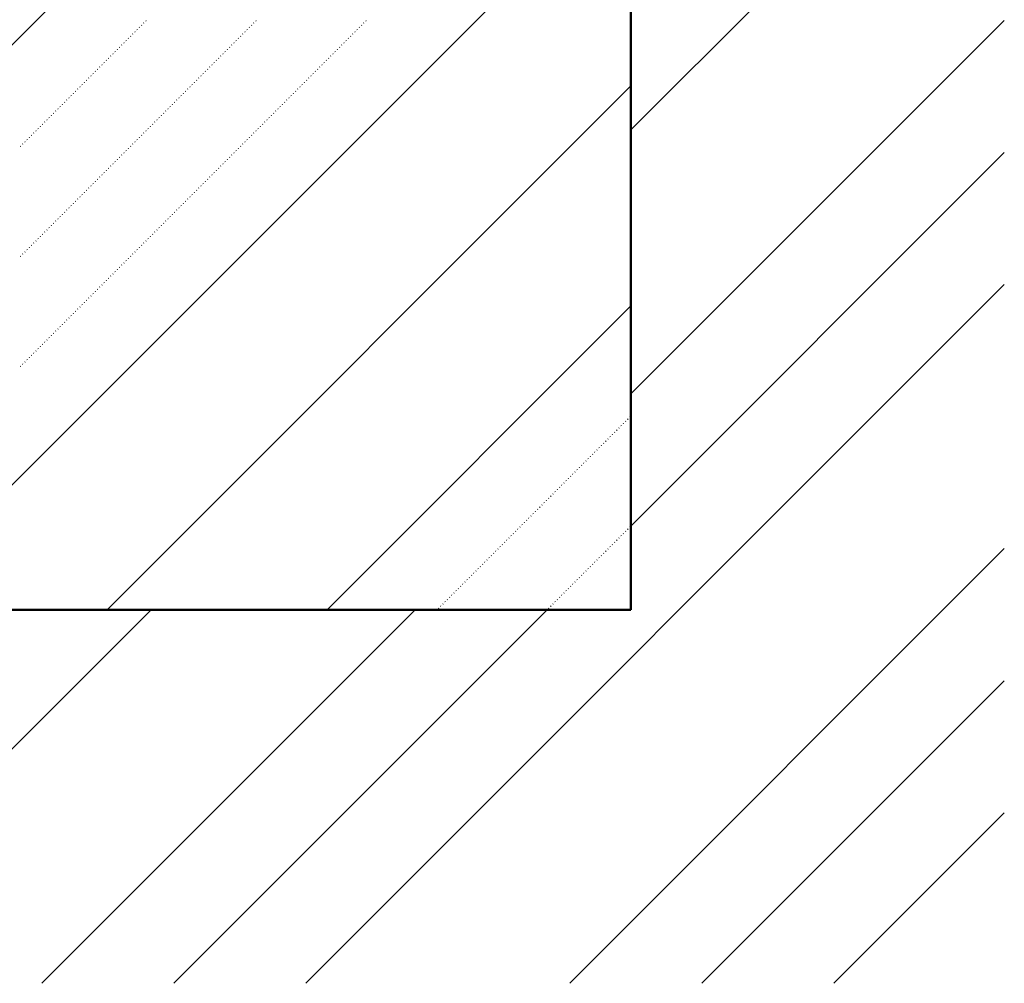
# Model space of a CAD drawing. Header units: millimetres. Extents: x 0 to 1260, y 0 to 297.
# Tile 82 of 104: x 314.62 to 322.53, y 207.86 to 215.6. Entities that reach past the tile are written whole.
import ezdxf

# ---------------------------------------------------------------- set-up
doc = ezdxf.new("R2010")
doc.units = ezdxf.units.MM
for name, pattern in [('K5LT32802', [0]), ('K5LT32806', [0]), ('K5LT_BASIC', [0])]:
    doc.linetypes.add(name, pattern=pattern)
doc.layers.add('Системный слой', color=7, linetype='Continuous')

# ---------------------------------------------------------------- blocks, each defined once
blk = doc.blocks.new('U100')
at = {"layer": 'Системный слой', "color": 7, "linetype": 'K5LT32802', "lineweight": 9}
for p, q in [((310.0195, 210.8637), (319.532, 220.3762)), ((313.555, 210.8637), (319.532, 216.8407)), ((315.3228, 210.8637), (319.532, 215.0729)), ((317.0906, 210.8637), (319.532, 213.3052))]:
    blk.add_line(p, q, dxfattribs=at)
at = {"layer": 'Системный слой', "color": 7, "linetype": 'K5LT32806', "lineweight": 18}
for p, q in [((315.6335, 215.5939), (315.6371, 215.5974)), ((316.5174, 215.5939), (316.5209, 215.5974)), ((317.4013, 215.5939), (317.4048, 215.5974)), ((315.5451, 215.5055), (315.5487, 215.509)), ((315.5628, 215.5231), (315.5664, 215.5267)), ((315.5805, 215.5408), (315.584, 215.5444)), ((315.5982, 215.5585), (315.6017, 215.562)), ((315.6159, 215.5762), (315.6194, 215.5797)), ((316.429, 215.5055), (316.4326, 215.509)), ((316.4467, 215.5231), (316.4502, 215.5267)), ((316.4644, 215.5408), (316.4679, 215.5444)), ((316.4821, 215.5585), (316.4856, 215.562)), ((316.4997, 215.5762), (316.5033, 215.5797)), ((317.3129, 215.5055), (317.3164, 215.509)), ((317.3306, 215.5231), (317.3341, 215.5267)), ((317.3483, 215.5408), (317.3518, 215.5444)), ((317.3659, 215.5585), (317.3695, 215.562)), ((317.3836, 215.5762), (317.3872, 215.5797)), ((315.4744, 215.4348), (315.478, 215.4383)), ((315.4921, 215.4524), (315.4956, 215.456)), ((315.5098, 215.4701), (315.5133, 215.4736)), ((315.5275, 215.4878), (315.531, 215.4913)), ((316.3583, 215.4348), (316.3619, 215.4383)), ((316.376, 215.4524), (316.3795, 215.456)), ((316.3937, 215.4701), (316.3972, 215.4736)), ((316.4113, 215.4878), (316.4149, 215.4913)), ((317.2422, 215.4348), (317.2457, 215.4383)), ((317.2599, 215.4524), (317.2634, 215.456)), ((317.2776, 215.4701), (317.2811, 215.4736)), ((317.2952, 215.4878), (317.2988, 215.4913)), ((315.386, 215.3464), (315.3896, 215.3499)), ((315.4037, 215.364), (315.4073, 215.3676)), ((315.4214, 215.3817), (315.4249, 215.3853)), ((315.4391, 215.3994), (315.4426, 215.4029)), ((315.4568, 215.4171), (315.4603, 215.4206)), ((316.2699, 215.3464), (316.2735, 215.3499)), ((316.2876, 215.364), (316.2911, 215.3676)), ((316.3053, 215.3817), (316.3088, 215.3853)), ((316.323, 215.3994), (316.3265, 215.4029)), ((316.3406, 215.4171), (316.3442, 215.4206)), ((317.1538, 215.3464), (317.1573, 215.3499)), ((317.1715, 215.364), (317.175, 215.3676)), ((317.1892, 215.3817), (317.1927, 215.3853)), ((317.2068, 215.3994), (317.2104, 215.4029)), ((317.2245, 215.4171), (317.2281, 215.4206)), ((315.3153, 215.2757), (315.3189, 215.2792)), ((315.333, 215.2933), (315.3365, 215.2969)), ((315.3507, 215.311), (315.3542, 215.3145)), ((315.3684, 215.3287), (315.3719, 215.3322)), ((316.1992, 215.2757), (316.2028, 215.2792)), ((316.2169, 215.2933), (316.2204, 215.2969)), ((316.2346, 215.311), (316.2381, 215.3145)), ((316.2522, 215.3287), (316.2558, 215.3322)), ((317.0831, 215.2757), (317.0866, 215.2792)), ((317.1008, 215.2933), (317.1043, 215.2969)), ((317.1185, 215.311), (317.122, 215.3145)), ((317.1361, 215.3287), (317.1397, 215.3322)), ((315.2269, 215.1873), (315.2305, 215.1908)), ((315.2446, 215.2049), (315.2482, 215.2085)), ((315.2623, 215.2226), (315.2658, 215.2262)), ((315.28, 215.2403), (315.2835, 215.2438)), ((315.2977, 215.258), (315.3012, 215.2615)), ((316.1108, 215.1873), (316.1144, 215.1908)), ((316.1285, 215.2049), (316.132, 215.2085)), ((316.1462, 215.2226), (316.1497, 215.2262)), ((316.1639, 215.2403), (316.1674, 215.2438)), ((316.1815, 215.258), (316.1851, 215.2615)), ((316.9947, 215.1873), (316.9982, 215.1908)), ((317.0124, 215.2049), (317.0159, 215.2085)), ((317.0301, 215.2226), (317.0336, 215.2262)), ((317.0477, 215.2403), (317.0513, 215.2438)), ((317.0654, 215.258), (317.069, 215.2615)), ((315.1562, 215.1166), (315.1598, 215.1201)), ((315.1739, 215.1342), (315.1774, 215.1378)), ((315.1916, 215.1519), (315.1951, 215.1554)), ((315.2093, 215.1696), (315.2128, 215.1731)), ((316.0401, 215.1166), (316.0437, 215.1201)), ((316.0578, 215.1342), (316.0613, 215.1378)), ((316.0755, 215.1519), (316.079, 215.1554)), ((316.0932, 215.1696), (316.0967, 215.1731)), ((316.924, 215.1166), (316.9275, 215.1201)), ((316.9417, 215.1342), (316.9452, 215.1378)), ((316.9594, 215.1519), (316.9629, 215.1554)), ((316.977, 215.1696), (316.9806, 215.1731)), ((315.0678, 215.0282), (315.0714, 215.0317)), ((315.0855, 215.0458), (315.0891, 215.0494)), ((315.1032, 215.0635), (315.1067, 215.0671)), ((315.1209, 215.0812), (315.1244, 215.0847)), ((315.1386, 215.0989), (315.1421, 215.1024)), ((315.9517, 215.0282), (315.9553, 215.0317)), ((315.9694, 215.0458), (315.9729, 215.0494)), ((315.9871, 215.0635), (315.9906, 215.0671)), ((316.0048, 215.0812), (316.0083, 215.0847)), ((316.0224, 215.0989), (316.026, 215.1024)), ((316.8356, 215.0282), (316.8391, 215.0317)), ((316.8533, 215.0458), (316.8568, 215.0494)), ((316.871, 215.0635), (316.8745, 215.0671)), ((316.8886, 215.0812), (316.8922, 215.0847)), ((316.9063, 215.0989), (316.9099, 215.1024)), ((314.9971, 214.9575), (315.0007, 214.961)), ((315.0148, 214.9751), (315.0183, 214.9787)), ((315.0325, 214.9928), (315.036, 214.9963)), ((315.0502, 215.0105), (315.0537, 215.014)), ((315.881, 214.9575), (315.8846, 214.961)), ((315.8987, 214.9751), (315.9022, 214.9787)), ((315.9164, 214.9928), (315.9199, 214.9963)), ((315.9341, 215.0105), (315.9376, 215.014)), ((316.7649, 214.9575), (316.7684, 214.961)), ((316.7826, 214.9751), (316.7861, 214.9787)), ((316.8003, 214.9928), (316.8038, 214.9963)), ((316.8179, 215.0105), (316.8215, 215.014)), ((314.9087, 214.8691), (314.9123, 214.8726)), ((314.9264, 214.8867), (314.93, 214.8903)), ((314.9441, 214.9044), (314.9476, 214.908)), ((314.9618, 214.9221), (314.9653, 214.9256)), ((314.9795, 214.9398), (314.983, 214.9433)), ((315.7926, 214.8691), (315.7962, 214.8726)), ((315.8103, 214.8867), (315.8138, 214.8903)), ((315.828, 214.9044), (315.8315, 214.908)), ((315.8457, 214.9221), (315.8492, 214.9256)), ((315.8633, 214.9398), (315.8669, 214.9433)), ((316.6765, 214.8691), (316.68, 214.8726)), ((316.6942, 214.8867), (316.6977, 214.8903)), ((316.7119, 214.9044), (316.7154, 214.908)), ((316.7295, 214.9221), (316.7331, 214.9256)), ((316.7472, 214.9398), (316.7508, 214.9433)), ((314.838, 214.7984), (314.8416, 214.8019)), ((314.8557, 214.816), (314.8592, 214.8196)), ((314.8734, 214.8337), (314.8769, 214.8372)), ((314.8911, 214.8514), (314.8946, 214.8549)), ((315.7219, 214.7984), (315.7255, 214.8019)), ((315.7396, 214.816), (315.7431, 214.8196)), ((315.7573, 214.8337), (315.7608, 214.8372)), ((315.775, 214.8514), (315.7785, 214.8549)), ((316.6058, 214.7984), (316.6093, 214.8019)), ((316.6235, 214.816), (316.627, 214.8196)), ((316.6412, 214.8337), (316.6447, 214.8372)), ((316.6588, 214.8514), (316.6624, 214.8549)), ((314.7496, 214.71), (314.7532, 214.7135)), ((314.7673, 214.7276), (314.7709, 214.7312)), ((314.785, 214.7453), (314.7885, 214.7489)), ((314.8027, 214.763), (314.8062, 214.7665)), ((314.8204, 214.7807), (314.8239, 214.7842)), ((315.6335, 214.71), (315.6371, 214.7135)), ((315.6512, 214.7276), (315.6547, 214.7312)), ((315.6689, 214.7453), (315.6724, 214.7489)), ((315.6866, 214.763), (315.6901, 214.7665)), ((315.7042, 214.7807), (315.7078, 214.7842)), ((316.5174, 214.71), (316.5209, 214.7135)), ((316.5351, 214.7276), (316.5386, 214.7312)), ((316.5528, 214.7453), (316.5563, 214.7489)), ((316.5704, 214.763), (316.574, 214.7665)), ((316.5881, 214.7807), (316.5917, 214.7842)), ((314.6789, 214.6393), (314.6825, 214.6428)), ((314.6966, 214.6569), (314.7001, 214.6605)), ((314.7143, 214.6746), (314.7178, 214.6781)), ((314.732, 214.6923), (314.7355, 214.6958)), ((315.5628, 214.6393), (315.5664, 214.6428)), ((315.5805, 214.6569), (315.584, 214.6605)), ((315.5982, 214.6746), (315.6017, 214.6781)), ((315.6159, 214.6923), (315.6194, 214.6958)), ((316.4467, 214.6393), (316.4502, 214.6428)), ((316.4644, 214.6569), (316.4679, 214.6605)), ((316.4821, 214.6746), (316.4856, 214.6781)), ((316.4997, 214.6923), (316.5033, 214.6958)), ((314.6259, 214.5862), (314.6294, 214.5898)), ((314.6436, 214.6039), (314.6471, 214.6074)), ((314.6613, 214.6216), (314.6648, 214.6251)), ((315.4744, 214.5509), (315.478, 214.5544)), ((315.4921, 214.5685), (315.4956, 214.5721)), ((315.5098, 214.5862), (315.5133, 214.5898)), ((315.5275, 214.6039), (315.531, 214.6074)), ((315.5451, 214.6216), (315.5487, 214.6251)), ((316.3583, 214.5509), (316.3619, 214.5544)), ((316.376, 214.5685), (316.3795, 214.5721)), ((316.3937, 214.5862), (316.3972, 214.5898)), ((316.4113, 214.6039), (316.4149, 214.6074)), ((316.429, 214.6216), (316.4326, 214.6251)), ((315.4037, 214.4802), (315.4073, 214.4837)), ((315.4214, 214.4978), (315.4249, 214.5014)), ((315.4391, 214.5155), (315.4426, 214.5191)), ((315.4568, 214.5332), (315.4603, 214.5367)), ((316.2876, 214.4802), (316.2911, 214.4837)), ((316.3053, 214.4978), (316.3088, 214.5014)), ((316.323, 214.5155), (316.3265, 214.5191)), ((316.3406, 214.5332), (316.3442, 214.5367)), ((315.3153, 214.3918), (315.3189, 214.3953)), ((315.333, 214.4094), (315.3365, 214.413)), ((315.3507, 214.4271), (315.3542, 214.4307)), ((315.3684, 214.4448), (315.3719, 214.4483)), ((315.386, 214.4625), (315.3896, 214.466)), ((316.1992, 214.3918), (316.2028, 214.3953)), ((316.2169, 214.4094), (316.2204, 214.413)), ((316.2346, 214.4271), (316.2381, 214.4307)), ((316.2522, 214.4448), (316.2558, 214.4483)), ((316.2699, 214.4625), (316.2735, 214.466)), ((315.2446, 214.3211), (315.2482, 214.3246)), ((315.2623, 214.3387), (315.2658, 214.3423)), ((315.28, 214.3564), (315.2835, 214.36)), ((315.2977, 214.3741), (315.3012, 214.3776)), ((316.1285, 214.3211), (316.132, 214.3246)), ((316.1462, 214.3387), (316.1497, 214.3423)), ((316.1639, 214.3564), (316.1674, 214.36)), ((316.1815, 214.3741), (316.1851, 214.3776)), ((315.1562, 214.2327), (315.1598, 214.2362)), ((315.1739, 214.2503), (315.1774, 214.2539)), ((315.1916, 214.268), (315.1951, 214.2716)), ((315.2093, 214.2857), (315.2128, 214.2892)), ((315.2269, 214.3034), (315.2305, 214.3069)), ((316.0401, 214.2327), (316.0437, 214.2362)), ((316.0578, 214.2503), (316.0613, 214.2539)), ((316.0755, 214.268), (316.079, 214.2716)), ((316.0932, 214.2857), (316.0967, 214.2892)), ((316.1108, 214.3034), (316.1144, 214.3069)), ((315.0855, 214.162), (315.0891, 214.1655)), ((315.1032, 214.1796), (315.1067, 214.1832)), ((315.1209, 214.1973), (315.1244, 214.2009)), ((315.1386, 214.215), (315.1421, 214.2185)), ((315.9694, 214.162), (315.9729, 214.1655)), ((315.9871, 214.1796), (315.9906, 214.1832)), ((316.0048, 214.1973), (316.0083, 214.2009)), ((316.0224, 214.215), (316.026, 214.2185)), ((315.0148, 214.0913), (315.0183, 214.0948)), ((315.0325, 214.1089), (315.036, 214.1125)), ((315.0502, 214.1266), (315.0537, 214.1301)), ((315.0678, 214.1443), (315.0714, 214.1478)), ((315.8987, 214.0913), (315.9022, 214.0948)), ((315.9164, 214.1089), (315.9199, 214.1125)), ((315.9341, 214.1266), (315.9376, 214.1301)), ((315.9517, 214.1443), (315.9553, 214.1478)), ((314.9264, 214.0029), (314.93, 214.0064)), ((314.9441, 214.0205), (314.9476, 214.0241)), ((314.9618, 214.0382), (314.9653, 214.0418)), ((314.9795, 214.0559), (314.983, 214.0594)), ((314.9971, 214.0736), (315.0007, 214.0771)), ((315.8103, 214.0029), (315.8138, 214.0064)), ((315.828, 214.0205), (315.8315, 214.0241)), ((315.8457, 214.0382), (315.8492, 214.0418)), ((315.8633, 214.0559), (315.8669, 214.0594)), ((315.881, 214.0736), (315.8846, 214.0771)), ((314.8557, 213.9322), (314.8592, 213.9357)), ((314.8734, 213.9498), (314.8769, 213.9534)), ((314.8911, 213.9675), (314.8946, 213.971)), ((314.9087, 213.9852), (314.9123, 213.9887)), ((315.7396, 213.9322), (315.7431, 213.9357)), ((315.7573, 213.9498), (315.7608, 213.9534)), ((315.775, 213.9675), (315.7785, 213.971)), ((315.7926, 213.9852), (315.7962, 213.9887)), ((314.7673, 213.8438), (314.7709, 213.8473)), ((314.785, 213.8614), (314.7885, 213.865)), ((314.8027, 213.8791), (314.8062, 213.8827)), ((314.8204, 213.8968), (314.8239, 213.9003)), ((314.838, 213.9145), (314.8416, 213.918)), ((315.6512, 213.8438), (315.6547, 213.8473)), ((315.6689, 213.8614), (315.6724, 213.865)), ((315.6866, 213.8791), (315.6901, 213.8827)), ((315.7042, 213.8968), (315.7078, 213.9003)), ((315.7219, 213.9145), (315.7255, 213.918)), ((314.6966, 213.7731), (314.7001, 213.7766)), ((314.7143, 213.7907), (314.7178, 213.7943)), ((314.732, 213.8084), (314.7355, 213.8119)), ((314.7496, 213.8261), (314.7532, 213.8296)), ((315.5805, 213.7731), (315.584, 213.7766)), ((315.5982, 213.7907), (315.6017, 213.7943)), ((315.6159, 213.8084), (315.6194, 213.8119)), ((315.6335, 213.8261), (315.6371, 213.8296)), ((314.6259, 213.7023), (314.6294, 213.7059)), ((314.6436, 213.72), (314.6471, 213.7236)), ((314.6613, 213.7377), (314.6648, 213.7412)), ((314.6789, 213.7554), (314.6825, 213.7589)), ((315.4921, 213.6847), (315.4956, 213.6882)), ((315.5098, 213.7023), (315.5133, 213.7059)), ((315.5275, 213.72), (315.531, 213.7236)), ((315.5451, 213.7377), (315.5487, 213.7412)), ((315.5628, 213.7554), (315.5664, 213.7589)), ((315.4214, 213.614), (315.4249, 213.6175)), ((315.4391, 213.6316), (315.4426, 213.6352)), ((315.4568, 213.6493), (315.4603, 213.6528)), ((315.4744, 213.667), (315.478, 213.6705)), ((315.333, 213.5256), (315.3365, 213.5291)), ((315.3507, 213.5432), (315.3542, 213.5468)), ((315.3684, 213.5609), (315.3719, 213.5645)), ((315.386, 213.5786), (315.3896, 213.5821)), ((315.4037, 213.5963), (315.4073, 213.5998)), ((315.2623, 213.4549), (315.2658, 213.4584)), ((315.28, 213.4725), (315.2835, 213.4761)), ((315.2977, 213.4902), (315.3012, 213.4937)), ((315.3153, 213.5079), (315.3189, 213.5114)), ((315.1739, 213.3665), (315.1774, 213.37)), ((315.1916, 213.3841), (315.1951, 213.3877)), ((315.2093, 213.4018), (315.2128, 213.4054)), ((315.2269, 213.4195), (315.2305, 213.423)), ((315.2446, 213.4372), (315.2482, 213.4407)), ((315.1032, 213.2958), (315.1067, 213.2993)), ((315.1209, 213.3134), (315.1244, 213.317)), ((315.1386, 213.3311), (315.1421, 213.3346)), ((315.1562, 213.3488), (315.1598, 213.3523)), ((315.0148, 213.2074), (315.0183, 213.2109)), ((315.0325, 213.225), (315.036, 213.2286)), ((315.0502, 213.2427), (315.0537, 213.2463)), ((315.0678, 213.2604), (315.0714, 213.2639)), ((315.0855, 213.2781), (315.0891, 213.2816)), ((314.9441, 213.1367), (314.9476, 213.1402)), ((314.9618, 213.1543), (314.9653, 213.1579)), ((314.9795, 213.172), (314.983, 213.1755)), ((314.9971, 213.1897), (315.0007, 213.1932)), ((314.8557, 213.0483), (314.8592, 213.0518)), ((314.8734, 213.0659), (314.8769, 213.0695)), ((314.8911, 213.0836), (314.8946, 213.0872)), ((314.9087, 213.1013), (314.9123, 213.1048)), ((314.9264, 213.119), (314.93, 213.1225)), ((314.785, 212.9776), (314.7885, 212.9811)), ((314.8027, 212.9952), (314.8062, 212.9988)), ((314.8204, 213.0129), (314.8239, 213.0164)), ((314.838, 213.0306), (314.8416, 213.0341)), ((314.6966, 212.8892), (314.7001, 212.8927)), ((314.7143, 212.9068), (314.7178, 212.9104)), ((314.732, 212.9245), (314.7355, 212.9281)), ((314.7496, 212.9422), (314.7532, 212.9457)), ((314.7673, 212.9599), (314.7709, 212.9634)), ((314.6259, 212.8185), (314.6294, 212.822)), ((314.6436, 212.8361), (314.6471, 212.8397)), ((314.6613, 212.8538), (314.6648, 212.8573)), ((314.6789, 212.8715), (314.6825, 212.875)), ((319.4519, 212.3412), (319.4554, 212.3447)), ((319.4696, 212.3588), (319.4731, 212.3624)), ((319.4873, 212.3765), (319.4908, 212.3801)), ((319.5049, 212.3942), (319.5085, 212.3977)), ((319.5226, 212.4119), (319.5262, 212.4154)), ((319.3812, 212.2705), (319.3847, 212.274)), ((319.3989, 212.2881), (319.4024, 212.2917)), ((319.4166, 212.3058), (319.4201, 212.3093)), ((319.4342, 212.3235), (319.4378, 212.327)), ((319.2928, 212.1821), (319.2963, 212.1856)), ((319.3105, 212.1997), (319.314, 212.2033)), ((319.3282, 212.2174), (319.3317, 212.221)), ((319.3458, 212.2351), (319.3494, 212.2386)), ((319.3635, 212.2528), (319.3671, 212.2563)), ((319.2221, 212.1114), (319.2256, 212.1149)), ((319.2398, 212.129), (319.2433, 212.1326)), ((319.2575, 212.1467), (319.261, 212.1502)), ((319.2751, 212.1644), (319.2787, 212.1679)), ((319.1337, 212.023), (319.1372, 212.0265)), ((319.1514, 212.0406), (319.1549, 212.0442)), ((319.1691, 212.0583), (319.1726, 212.0619)), ((319.1867, 212.076), (319.1903, 212.0795)), ((319.2044, 212.0937), (319.208, 212.0972)), ((319.063, 211.9523), (319.0665, 211.9558)), ((319.0807, 211.9699), (319.0842, 211.9735)), ((319.0984, 211.9876), (319.1019, 211.9911)), ((319.116, 212.0053), (319.1196, 212.0088)), ((318.9746, 211.8639), (318.9781, 211.8674)), ((318.9923, 211.8815), (318.9958, 211.8851)), ((319.01, 211.8992), (319.0135, 211.9028)), ((319.0276, 211.9169), (319.0312, 211.9204)), ((319.0453, 211.9346), (319.0489, 211.9381)), ((318.9039, 211.7932), (318.9074, 211.7967)), ((318.9216, 211.8108), (318.9251, 211.8144)), ((318.9393, 211.8285), (318.9428, 211.832)), ((318.9569, 211.8462), (318.9605, 211.8497)), ((318.8155, 211.7048), (318.819, 211.7083)), ((318.8332, 211.7224), (318.8367, 211.726)), ((318.8509, 211.7401), (318.8544, 211.7437)), ((318.8685, 211.7578), (318.8721, 211.7613)), ((318.8862, 211.7755), (318.8898, 211.779)), ((318.7448, 211.6341), (318.7483, 211.6376)), ((318.7625, 211.6517), (318.766, 211.6553)), ((318.7802, 211.6694), (318.7837, 211.6729)), ((318.7978, 211.6871), (318.8014, 211.6906)), ((318.6564, 211.5457), (318.6599, 211.5492)), ((318.6741, 211.5633), (318.6776, 211.5669)), ((318.6918, 211.581), (318.6953, 211.5846)), ((318.7094, 211.5987), (318.713, 211.6022)), ((318.7271, 211.6164), (318.7307, 211.6199)), ((318.5857, 211.475), (318.5892, 211.4785)), ((318.6034, 211.4926), (318.6069, 211.4962)), ((318.6211, 211.5103), (318.6246, 211.5138)), ((318.6387, 211.528), (318.6423, 211.5315)), ((319.4696, 211.475), (319.4731, 211.4785)), ((319.4873, 211.4926), (319.4908, 211.4962)), ((319.5049, 211.5103), (319.5085, 211.5138)), ((319.5226, 211.528), (319.5262, 211.5315)), ((318.4973, 211.3866), (318.5008, 211.3901)), ((318.515, 211.4042), (318.5185, 211.4078)), ((318.5327, 211.4219), (318.5362, 211.4255)), ((318.5503, 211.4396), (318.5539, 211.4431)), ((318.568, 211.4573), (318.5716, 211.4608)), ((319.3812, 211.3866), (319.3847, 211.3901)), ((319.3989, 211.4042), (319.4024, 211.4078)), ((319.4166, 211.4219), (319.4201, 211.4255)), ((319.4342, 211.4396), (319.4378, 211.4431)), ((319.4519, 211.4573), (319.4554, 211.4608)), ((318.4266, 211.3159), (318.4301, 211.3194)), ((318.4443, 211.3335), (318.4478, 211.3371)), ((318.462, 211.3512), (318.4655, 211.3547)), ((318.4796, 211.3689), (318.4832, 211.3724)), ((319.3105, 211.3159), (319.314, 211.3194)), ((319.3282, 211.3335), (319.3317, 211.3371)), ((319.3458, 211.3512), (319.3494, 211.3547)), ((319.3635, 211.3689), (319.3671, 211.3724)), ((318.3382, 211.2275), (318.3417, 211.231)), ((318.3559, 211.2451), (318.3594, 211.2487)), ((318.3736, 211.2628), (318.3771, 211.2664)), ((318.3912, 211.2805), (318.3948, 211.284)), ((318.4089, 211.2982), (318.4125, 211.3017)), ((319.2221, 211.2275), (319.2256, 211.231)), ((319.2398, 211.2451), (319.2433, 211.2487)), ((319.2575, 211.2628), (319.261, 211.2664)), ((319.2751, 211.2805), (319.2787, 211.284)), ((319.2928, 211.2982), (319.2963, 211.3017)), ((318.2675, 211.1568), (318.271, 211.1603)), ((318.2852, 211.1744), (318.2887, 211.178)), ((318.3029, 211.1921), (318.3064, 211.1956)), ((318.3205, 211.2098), (318.3241, 211.2133)), ((319.1514, 211.1568), (319.1549, 211.1603)), ((319.1691, 211.1744), (319.1726, 211.178)), ((319.1867, 211.1921), (319.1903, 211.1956)), ((319.2044, 211.2098), (319.208, 211.2133)), ((318.1791, 211.0684), (318.1827, 211.0719)), ((318.1968, 211.086), (318.2003, 211.0896)), ((318.2145, 211.1037), (318.218, 211.1073)), ((318.2321, 211.1214), (318.2357, 211.1249)), ((318.2498, 211.1391), (318.2534, 211.1426)), ((319.063, 211.0684), (319.0665, 211.0719)), ((319.0807, 211.086), (319.0842, 211.0896)), ((319.0984, 211.1037), (319.1019, 211.1073)), ((319.116, 211.1214), (319.1196, 211.1249)), ((319.1337, 211.1391), (319.1372, 211.1426)), ((318.1084, 210.9977), (318.1119, 211.0012)), ((318.1261, 211.0153), (318.1296, 211.0189)), ((318.1438, 211.033), (318.1473, 211.0365)), ((318.1614, 211.0507), (318.165, 211.0542)), ((318.9923, 210.9977), (318.9958, 211.0012)), ((319.01, 211.0153), (319.0135, 211.0189)), ((319.0276, 211.033), (319.0312, 211.0365)), ((319.0453, 211.0507), (319.0489, 211.0542)), ((318.0377, 210.9269), (318.0412, 210.9305)), ((318.0554, 210.9446), (318.0589, 210.9482)), ((318.073, 210.9623), (318.0766, 210.9658)), ((318.0907, 210.98), (318.0943, 210.9835)), ((318.9216, 210.9269), (318.9251, 210.9305)), ((318.9393, 210.9446), (318.9428, 210.9482)), ((318.9569, 210.9623), (318.9605, 210.9658)), ((318.9746, 210.98), (318.9781, 210.9835)), ((317.9847, 210.8739), (317.9882, 210.8775)), ((318.0023, 210.8916), (318.0059, 210.8951)), ((318.02, 210.9093), (318.0236, 210.9128)), ((318.8685, 210.8739), (318.8721, 210.8775)), ((318.8862, 210.8916), (318.8898, 210.8951)), ((318.9039, 210.9093), (318.9074, 210.9128))]:
    blk.add_line(p, q, dxfattribs=at)
blk = doc.blocks.new('U102')
at = {"layer": 'Системный слой', "color": 7, "linetype": 'K5LT32802', "lineweight": 9}
for p, q in [((319.532, 214.7194), (322.532, 217.7194)), ((319.532, 212.598), (322.532, 215.598)), ((319.532, 211.5374), (322.532, 214.5374)), ((316.919, 207.8637), (322.532, 213.4767)), ((319.0403, 207.8637), (322.532, 211.3554)), ((312.6764, 207.8637), (315.6764, 210.8637)), ((314.7977, 207.8637), (317.7977, 210.8637)), ((315.8583, 207.8637), (318.8583, 210.8637)), ((320.101, 207.8637), (322.532, 210.2947)), ((321.1616, 207.8637), (322.532, 209.2341))]:
    blk.add_line(p, q, dxfattribs=at)

msp = doc.modelspace()

# ---------------------------------------------------------------- linework, layer by layer
at = {"layer": 'Системный слой', "color": 7, "linetype": 'K5LT_BASIC', "lineweight": 50}
for p in [(319.53201, 236.29573), (299.53201, 210.86372)]:
    msp.add_line(p, (319.53201, 210.86372), dxfattribs=at)

# ---------------------------------------------------------------- block references
at = {"layer": 'Системный слой'}
for name in ['U102', 'U100']:
    msp.add_blockref(name, (0, 0), dxfattribs=at)

doc.saveas('drawing.dxf')
